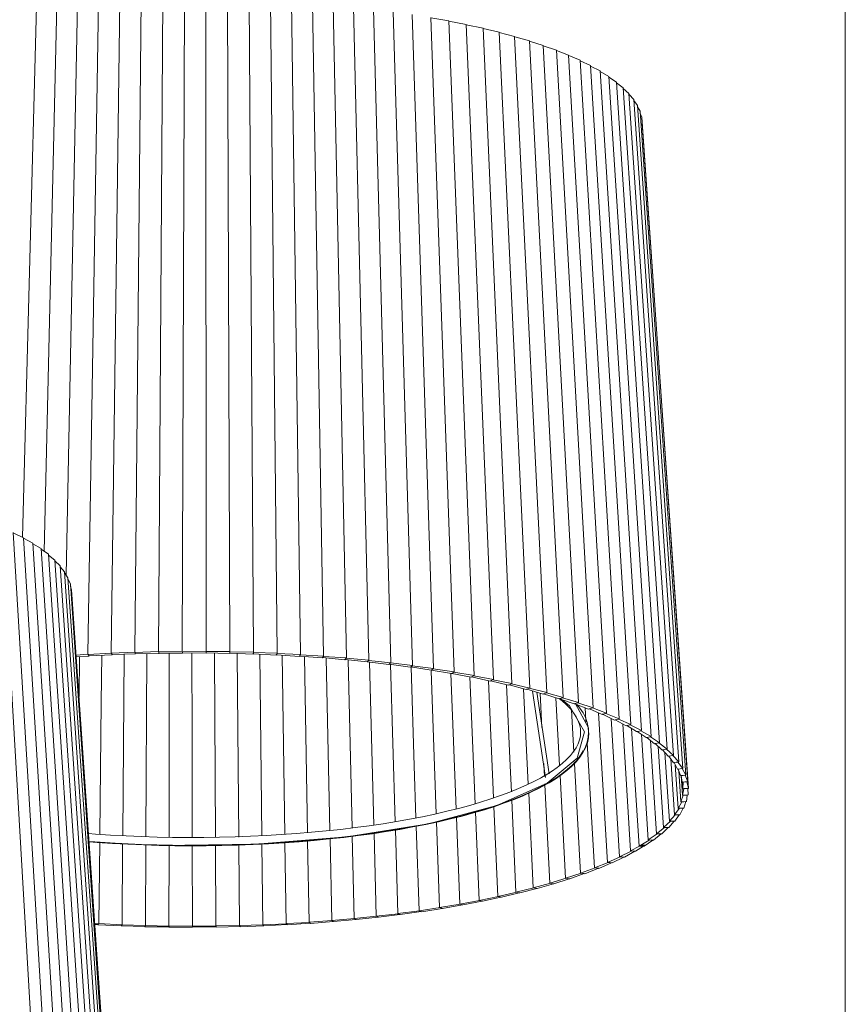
# Model space of a CAD drawing. Header units: millimetres. Extents: x 2868 to 11019, y -1415 to 7989.
# Tile 5 of 83: x 6048 to 6465, y -686 to -189. Entities that reach past the tile are written whole.
import ezdxf

# ---------------------------------------------------------------- set-up
doc = ezdxf.new("R2010")
doc.units = ezdxf.units.MM
doc.layers.add('E-LITE-EQPM', color=7, linetype='Continuous', lineweight=20)

# ---------------------------------------------------------------- blocks, each defined once
blk = doc.blocks.new('64314-7L   _Suspended_tensor - 64314-44-7L SAMBA Black_ribbon beige pendant lamp ø450-7L-545827-00 Isometrico PDF')
at = {"layer": 'E-LITE-EQPM', "color": 253, "lineweight": 15, "true_color": 0xaaaaaa}
for p, q in [((3209.38, 294.35), (3209.38, -714.71)), ((2853.9, -178.7), (2850.63, -508.42)), ((2864.76, -178.43), (2862.61, -508.11)), ((2875.66, -178.3), (2874.63, -507.96)), ((2886.57, -178.32), (2886.65, -507.97)), ((2897.46, -178.48), (2898.66, -508.15)), ((2908.31, -178.79), (2910.63, -508.48)), ((2800.97, -182.21), (2793.93, -450.4)), ((2811.29, -181.23), (2804.91, -457.57)), ((2821.77, -180.38), (2816.03, -469.58)), ((2832.38, -179.68), (2826.91, -509.52)), ((2843.1, -179.12), (2838.73, -508.89)), ((2919.09, -179.25), (2922.53, -508.97)), ((2929.79, -179.84), (2934.33, -509.62)), ((2940.36, -180.58), (2946, -510.43)), ((2950.8, -181.47), (2957.52, -511.4)), ((2961.08, -182.48), (2968.86, -512.51)), ((2971.16, -183.64), (2979.99, -513.78)), ((2981.04, -184.93), (2990.89, -515.19)), ((2990.68, -186.35), (3001.54, -516.75)), ((3000.07, -187.9), (3011.9, -518.45)), ((3000.08, -188.05), (3009.18, -189.57)), ((3009.18, -189.57), (3021.97, -520.28)), ((3009.19, -189.72), (3017.99, -191.36)), ((3017.99, -191.36), (3031.7, -522.25)), ((3018, -191.52), (3026.48, -193.26)), ((3026.48, -193.26), (3041.08, -524.35)), ((3026.49, -193.43), (3034.64, -195.28)), ((3034.64, -195.28), (3050.09, -526.57)), ((3034.64, -195.45), (3042.43, -197.4)), ((3042.43, -197.4), (3058.71, -528.9)), ((3042.44, -197.58), (3049.85, -199.63)), ((3049.85, -199.63), (3066.91, -531.35)), ((3049.86, -199.82), (3056.88, -201.95)), ((3056.88, -201.95), (3074.69, -533.91)), ((3056.89, -202.15), (3063.5, -204.37)), ((3063.5, -204.37), (3082.01, -536.56)), ((3063.51, -204.58), (3069.7, -206.87)), ((3069.7, -206.87), (3088.87, -539.32)), ((3069.71, -207.09), (3075.46, -209.45)), ((3075.46, -209.45), (3095.25, -542.16)), ((3075.47, -209.68), (3080.77, -212.1)), ((3080.77, -212.1), (3101.12, -545.08)), ((3080.78, -212.36), (3085.61, -214.82)), ((3085.61, -214.82), (3106.49, -548.08)), ((3085.63, -215.1), (3089.98, -217.61)), ((3089.98, -217.61), (3111.34, -551.14)), ((3090, -217.92), (3093.86, -220.44)), ((3093.86, -220.44), (3115.65, -554.27)), ((3093.89, -220.8), (3097.25, -223.33)), ((3097.25, -223.33), (3119.41, -557.45)), ((3097.28, -223.74), (3100.14, -226.26)), ((3100.14, -226.26), (3122.63, -560.68)), ((3100.18, -226.74), (3102.53, -229.22)), ((3102.53, -229.22), (3125.28, -563.94)), ((3102.57, -229.82), (3104.39, -232.22)), ((3104.39, -232.22), (3127.37, -567.24)), ((3104.45, -233.01), (3105.74, -235.23)), ((3105.74, -235.23), (3128.89, -570.56)), ((3105.82, -236.42), (3106.57, -238.26)), ((3106.57, -238.26), (3129.83, -573.9)), ((3106.74, -240.71), (3106.87, -241.3)), ((3106.87, -241.3), (3130.2, -577.25)), ((2783.64, -445.35), (2803.01, -777.88)), ((2789.25, -447.95), (2809.23, -780.75)), ((2789.27, -448.19), (2794.41, -450.63)), ((2794.41, -450.63), (2814.94, -783.69)), ((2794.43, -450.89), (2799.1, -453.37)), ((2799.1, -453.37), (2820.14, -786.71)), ((2799.12, -453.66), (2803.32, -456.17)), ((2803.32, -456.17), (2824.82, -789.8)), ((2803.34, -456.49), (2807.04, -459.03)), ((2807.04, -459.03), (2828.95, -792.94)), ((2807.07, -459.39), (2810.27, -461.93)), ((2810.27, -461.93), (2832.54, -796.14)), ((2810.3, -462.35), (2813, -464.87)), ((2813, -464.87), (2835.58, -799.38)), ((2813.03, -465.38), (2815.21, -467.84)), ((2815.21, -467.84), (2838.05, -802.66)), ((2815.26, -468.49), (2816.91, -470.84)), ((2816.91, -470.84), (2839.95, -805.97)), ((2816.97, -471.73), (2818.09, -473.86)), ((2818.09, -473.86), (2841.28, -809.3)), ((2818.19, -475.29), (2818.75, -476.89)), ((2818.75, -476.89), (2842.04, -812.64)), ((2850.71, -506.18), (2850.7, -508.55)), ((2826.91, -509.52), (2821.05, -509.98)), ((2821.11, -510.81), (2827.57, -510.45)), ((2827.24, -509.98), (2826.91, -509.52)), ((2838.73, -508.89), (2827.01, -509.65)), ((2827.2, -509.99), (2827.39, -510.32)), ((2827.57, -510.45), (2827.24, -509.98)), ((2827.39, -510.32), (2839.25, -509.83)), ((2838.99, -509.36), (2838.73, -508.89)), ((2850.63, -508.42), (2838.81, -509.02)), ((2838.95, -509.36), (2839.09, -509.7)), ((2839.25, -509.83), (2838.99, -509.36)), ((2839.17, -509.7), (2851.03, -509.37)), ((2850.83, -508.89), (2850.63, -508.42)), ((2862.61, -508.11), (2850.7, -508.55)), ((2850.79, -508.89), (2850.88, -509.24)), ((2851.03, -509.37), (2850.83, -508.89)), ((2850.97, -509.23), (2862.87, -509.06)), ((2862.74, -508.59), (2862.61, -508.11)), ((2874.63, -507.96), (2862.65, -508.25)), ((2862.7, -508.59), (2862.74, -508.93)), ((2862.87, -509.06), (2862.74, -508.59)), ((2862.83, -508.93), (2874.75, -508.92)), ((2874.65, -508.44), (2874.64, -508.78)), ((2886.65, -507.97), (2874.65, -508.1)), ((2874.75, -508.92), (2874.69, -508.44)), ((2874.73, -508.78), (2886.64, -508.93)), ((2886.61, -508.45), (2886.56, -508.79)), ((2886.66, -508.11), (2886.61, -508.45)), ((2886.64, -508.93), (2886.65, -508.45)), ((2886.64, -508.79), (2898.52, -509.1)), ((2898.66, -508.15), (2886.66, -508.11)), ((2898.55, -508.62), (2898.45, -508.96)), ((2898.52, -509.1), (2898.59, -508.62)), ((2898.54, -508.97), (2910.35, -509.43)), ((2898.65, -508.28), (2898.55, -508.62)), ((2910.63, -508.48), (2898.65, -508.28)), ((2910.45, -508.95), (2910.31, -509.29)), ((2910.31, -509.29), (2922.12, -509.92)), ((2910.35, -509.43), (2910.49, -508.96)), ((2910.6, -508.62), (2910.45, -508.95)), ((2922.53, -508.97), (2910.6, -508.62)), ((2922.28, -509.44), (2922.09, -509.78)), ((2922.12, -509.92), (2922.32, -509.45)), ((2922.17, -509.79), (2933.78, -510.57)), ((2922.48, -509.11), (2922.28, -509.44)), ((2934.33, -509.62), (2922.48, -509.11)), ((2934.01, -510.09), (2933.77, -510.43)), ((2933.78, -510.57), (2934.05, -510.09)), ((2933.86, -510.43), (2945.32, -511.37)), ((2934.26, -509.76), (2934.01, -510.09)), ((2946, -510.43), (2934.26, -509.76)), ((2945.32, -511.37), (2945.66, -510.9)), ((2945.62, -510.9), (2945.33, -511.23)), ((2945.33, -511.23), (2956.71, -512.32)), ((2945.91, -510.57), (2945.62, -510.9)), ((2957.52, -511.4), (2945.91, -510.57)), ((2956.71, -512.32), (2957.11, -511.86)), ((2957.08, -511.85), (2956.74, -512.18)), ((2956.83, -512.19), (2967.92, -513.42)), ((2957.41, -511.53), (2957.08, -511.85)), ((2968.86, -512.51), (2957.41, -511.53)), ((2967.92, -513.42), (2968.35, -513)), ((2968.35, -512.96), (2967.98, -513.29)), ((2968.06, -513.3), (2978.93, -514.68)), ((2968.73, -512.64), (2968.35, -512.96)), ((2979.99, -513.78), (2968.73, -512.64)), ((2978.93, -514.68), (2979.42, -514.26)), ((2979.42, -514.22), (2979, -514.54)), ((2979.08, -514.55), (2989.71, -516.08)), ((2979.85, -513.91), (2979.42, -514.22)), ((2990.89, -515.19), (2979.85, -513.91)), ((2989.71, -516.08), (2990.27, -515.66)), ((2990.27, -515.63), (2989.8, -515.94)), ((2989.8, -515.94), (3000.24, -517.62)), ((2990.73, -515.32), (2990.27, -515.63)), ((3001.54, -516.75), (2990.73, -515.32)), ((3000.24, -517.62), (3000.85, -517.21)), ((3000.85, -517.18), (3000.35, -517.48)), ((3001.36, -516.88), (3000.85, -517.18)), ((3011.9, -518.45), (3001.36, -516.88)), ((3000.35, -517.48), (3010.49, -519.3)), ((3011.16, -518.87), (3010.62, -519.16)), ((3010.69, -519.18), (3020.43, -521.11)), ((3011.71, -518.57), (3011.16, -518.87)), ((3021.97, -520.28), (3011.71, -518.57)), ((3021.17, -520.69), (3020.58, -520.98)), ((3020.65, -521), (3030.06, -523.06)), ((3021.75, -520.4), (3021.17, -520.69)), ((3031.7, -522.25), (3021.75, -520.4)), ((3031.46, -522.37), (3031.7, -522.25)), ((3030.85, -522.65), (3030.22, -522.93)), ((3030.29, -522.95), (3039.33, -525.13)), ((3031.47, -522.37), (3030.85, -522.65)), ((3041.08, -524.35), (3031.47, -522.37)), ((3040.18, -524.73), (3039.52, -525.01)), ((3039.58, -525.02), (3048.24, -527.33)), ((3040.84, -524.46), (3040.18, -524.73)), ((3040.83, -524.46), (3041.08, -524.35)), ((3050.09, -526.57), (3040.84, -524.46)), ((3049.14, -526.94), (3048.44, -527.2)), ((3048.5, -527.22), (3056.76, -529.64)), ((3049.83, -526.68), (3049.14, -526.94)), ((3049.83, -526.68), (3050.09, -526.57)), ((3058.71, -528.9), (3049.83, -526.68)), ((3057.71, -529.26), (3056.98, -529.52)), ((3057.04, -529.54), (3064.87, -532.06)), ((3058.44, -529.01), (3057.71, -529.26)), ((3058.43, -529.01), (3058.71, -528.9)), ((3066.91, -531.35), (3058.44, -529.01)), ((3064.87, -532.06), (3065.11, -531.98)), ((3065.87, -531.7), (3065.11, -531.94)), ((3065.16, -531.96), (3072.56, -534.59)), ((3066.63, -531.45), (3065.87, -531.7)), ((3066.62, -531.45), (3066.91, -531.35)), ((3074.69, -533.91), (3066.63, -531.45)), ((3072.56, -534.59), (3072.81, -534.51)), ((3073.6, -534.24), (3072.81, -534.47)), ((3072.86, -534.49), (3079.8, -537.22)), ((3074.39, -534.01), (3073.6, -534.24)), ((3074.38, -534), (3074.69, -533.91)), ((3082.01, -536.56), (3074.39, -534.01)), ((3078.07, -536.54), (3078.43, -542.95)), ((3079.8, -537.22), (3080.06, -537.14)), ((3080.88, -536.88), (3080.06, -537.1)), ((3080.15, -537.14), (3086.57, -539.94)), ((3081.7, -536.66), (3080.88, -536.88)), ((3081.7, -536.66), (3082.01, -536.56)), ((3088.87, -539.32), (3081.7, -536.66)), ((3084.82, -539.18), (3089.27, -614.65)), ((3086.57, -539.94), (3086.85, -539.86)), ((3087.7, -539.62), (3086.85, -539.83)), ((3086.85, -539.83), (3092.88, -542.75)), ((3088.55, -539.41), (3087.7, -539.62)), ((3087.72, -539.63), (3088.87, -539.32)), ((3095.25, -542.16), (3088.55, -539.41)), ((3091.13, -541.9), (3095.37, -611.81)), ((3094.06, -542.45), (3095.25, -542.16)), ((3092.88, -542.75), (3093.17, -542.67)), ((3094.04, -542.44), (3093.17, -542.64)), ((3093.21, -542.66), (3098.69, -545.64)), ((3094.91, -542.24), (3094.04, -542.44)), ((3101.12, -545.08), (3094.91, -542.24)), ((3096.98, -544.71), (3100.97, -608.89)), ((3098.69, -545.64), (3098.99, -545.57)), ((3099.89, -545.35), (3098.99, -545.54)), ((3099.03, -545.56), (3103.99, -548.6)), ((3100.78, -545.16), (3099.89, -545.35)), ((3099.9, -545.36), (3101.12, -545.08)), ((3106.49, -548.08), (3100.78, -545.16)), ((3101.51, -547.08), (3105.27, -606.39)), ((2879.58, -550.94), (2879.58, -551.2)), ((3103.99, -548.6), (3104.31, -548.53)), ((3105.22, -548.33), (3104.31, -548.5)), ((3104.34, -548.53), (3108.78, -551.63)), ((3106.14, -548.15), (3105.22, -548.33)), ((3105.24, -548.34), (3106.14, -548.15)), ((3111.34, -551.14), (3106.14, -548.15)), ((3106.18, -548.14), (3106.49, -548.08)), ((3106.47, -550.02), (3109.92, -603.34)), ((3108.78, -551.63), (3109.11, -551.57)), ((3110.04, -551.38), (3109.11, -551.54)), ((3109.14, -551.56), (3113.04, -554.73)), ((3110.97, -551.21), (3110.04, -551.38)), ((3110.06, -551.39), (3111.34, -551.14)), ((3115.65, -554.27), (3110.97, -551.21)), ((3079.08, -554.27), (3082.69, -617.41)), ((3110.94, -553.02), (3114.05, -600.23)), ((3113.04, -554.73), (3113.38, -554.67)), ((3114.33, -554.49), (3113.38, -554.64)), ((3113.41, -554.66), (3116.76, -557.87)), ((3115.28, -554.34), (3114.33, -554.49)), ((3114.34, -554.5), (3115.65, -554.27)), ((3114.89, -556.08), (3117.63, -597.07)), ((3119.41, -557.45), (3115.28, -554.34)), ((3116.76, -557.87), (3117.11, -557.82)), ((3118.08, -557.65), (3117.11, -557.79)), ((3117.14, -557.81), (3119.94, -561.06)), ((3119.04, -557.51), (3118.08, -557.65)), ((3118.09, -557.66), (3119.41, -557.45)), ((3118.32, -559.18), (3120.66, -593.87)), ((3122.63, -560.68), (3119.04, -557.51)), ((3119.94, -561.06), (3120.3, -561.01)), ((3121.27, -560.86), (3120.3, -560.98)), ((3120.32, -561.01), (3122.56, -564.29)), ((3122.25, -560.73), (3121.27, -560.86)), ((3121.28, -560.87), (3122.63, -560.68)), ((3125.28, -563.94), (3122.25, -560.73)), ((3072.58, -564.69), (3075.65, -620.08)), ((3121.21, -562.31), (3123.14, -590.63)), ((3122.56, -564.29), (3122.93, -564.25)), ((3123.91, -564.11), (3122.93, -564.22)), ((3122.93, -564.22), (3124.62, -567.56)), ((3123.55, -565.44), (3125.06, -587.36)), ((3124.9, -564), (3123.91, -564.11)), ((3123.92, -564.12), (3125.28, -563.94)), ((3127.37, -567.24), (3124.9, -564)), ((3065.39, -570.79), (3068.15, -622.65)), ((3124.62, -567.56), (3125, -567.51)), ((3125.99, -567.39), (3125, -567.49)), ((3125.01, -567.51), (3126.12, -570.84)), ((3125.33, -568.48), (3126.41, -584.07)), ((3126.98, -567.29), (3125.99, -567.39)), ((3126, -567.4), (3127.37, -567.24)), ((3126.12, -570.84), (3126.5, -570.8)), ((3127.5, -570.69), (3126.5, -570.78)), ((3126.5, -570.8), (3127.19, -580.77)), ((3126.51, -570.8), (3127.05, -574.14)), ((3128.89, -570.56), (3126.98, -567.29)), ((3127.5, -570.7), (3128.89, -570.56)), ((3128.49, -570.61), (3127.5, -570.69)), ((3129.83, -573.9), (3128.49, -570.61)), ((3057.68, -575.56), (3060.21, -625.12)), ((3127.05, -574.14), (3127.44, -574.11)), ((3127.17, -574.13), (3127.4, -577.45)), ((3127.44, -574.11), (3127.4, -577.45)), ((3128.44, -574.01), (3127.44, -574.09)), ((3128.44, -574.02), (3129.83, -573.9)), ((3129.43, -573.94), (3128.44, -574.01)), ((3130.2, -577.25), (3129.43, -573.94)), ((3049.53, -579.63), (3051.86, -627.48)), ((3127.59, -580.74), (3126.41, -584.07)), ((3127.8, -577.43), (3127.19, -580.77)), ((3127.19, -580.77), (3127.59, -580.74)), ((3127.4, -577.45), (3127.8, -577.43)), ((3128.59, -580.67), (3127.6, -580.72)), ((3128.8, -577.34), (3127.8, -577.4)), ((3128.59, -580.68), (3129.99, -580.6)), ((3129.59, -580.63), (3128.59, -580.67)), ((3128.8, -577.35), (3130.2, -577.25)), ((3129.8, -577.28), (3128.8, -577.34)), ((3129.2, -583.94), (3129.59, -580.63)), ((3129.99, -580.6), (3129.8, -577.28)), ((3031.99, -586.34), (3033.99, -631.84)), ((3040.96, -583.28), (3043.11, -629.72)), ((3126.8, -584.05), (3125.06, -587.36)), ((3126.41, -584.07), (3126.8, -584.05)), ((3127.81, -584), (3126.82, -584.03)), ((3127.8, -584.01), (3129.2, -583.94)), ((3128.8, -583.96), (3127.81, -584)), ((3127.83, -587.27), (3128.8, -583.96)), ((3013, -591.81), (3014.7, -635.71)), ((3022.66, -589.16), (3024.51, -633.84)), ((3123.53, -590.62), (3120.66, -593.87)), ((3125.45, -587.35), (3123.14, -590.63)), ((3123.14, -590.63), (3123.54, -590.62)), ((3123.39, -593.85), (3125.5, -590.59)), ((3123.55, -590.6), (3123.54, -590.61)), ((3124.53, -590.59), (3123.55, -590.6)), ((3124.52, -590.6), (3125.9, -590.58)), ((3125.5, -590.59), (3124.53, -590.59)), ((3125.06, -587.36), (3125.45, -587.35)), ((3126.45, -587.31), (3125.47, -587.32)), ((3125.9, -590.58), (3127.44, -587.29)), ((3126.45, -587.32), (3127.83, -587.27)), ((3127.44, -587.29), (3126.45, -587.31)), ((2992.75, -596.29), (2994.16, -639.05)), ((3003.02, -594.18), (3004.57, -637.45)), ((3121.05, -593.87), (3117.63, -597.07)), ((3120.33, -597.09), (3123, -593.86)), ((3120.66, -593.87), (3121.05, -593.87)), ((3122.04, -593.85), (3121.07, -593.84)), ((3122.03, -593.86), (3123.39, -593.85)), ((3123, -593.86), (3122.04, -593.85)), ((2960.44, -601.42), (2961.44, -642.99)), ((2971.43, -599.88), (2972.57, -641.83)), ((2982.21, -598.24), (2983.48, -640.51)), ((3114.42, -600.24), (3109.92, -603.34)), ((3112.54, -603.43), (3116.33, -600.28)), ((3118.04, -597.05), (3114.05, -600.23)), ((3114.05, -600.23), (3114.42, -600.24)), ((3115.39, -600.25), (3114.45, -600.22)), ((3115.38, -600.26), (3116.71, -600.29)), ((3116.33, -600.28), (3115.39, -600.25)), ((3116.71, -600.29), (3119.94, -597.09)), ((3117.63, -597.07), (3118.01, -597.08)), ((3118.99, -597.07), (3118.04, -597.05)), ((3118.98, -597.08), (3120.33, -597.09)), ((3119.94, -597.09), (3118.99, -597.07)), ((2832.92, -604.59), (2832.45, -645.59)), ((2844.51, -605.31), (2844.18, -646.14)), ((2856.18, -605.77), (2855.98, -646.54)), ((2867.91, -606.09), (2867.85, -646.78)), ((2879.67, -606.16), (2879.74, -646.86)), ((2891.42, -606.1), (2891.62, -646.78)), ((2903.15, -605.77), (2903.49, -646.54)), ((2914.83, -605.33), (2915.29, -646.14)), ((2926.42, -604.6), (2927.02, -645.59)), ((2937.9, -603.77), (2938.64, -644.88)), ((2949.25, -602.64), (2950.12, -644.01)), ((3105.53, -606.4), (3100.97, -608.89)), ((3103.5, -609.04), (3107.49, -606.49)), ((3110.29, -603.35), (3105.27, -606.39)), ((3105.27, -606.39), (3106.55, -606.45)), ((3107.37, -605.94), (3106.47, -605.89)), ((3106.55, -606.45), (3107.84, -606.51)), ((3108.27, -606), (3107.37, -605.94)), ((3107.84, -606.51), (3112.17, -603.42)), ((3109.92, -603.34), (3110.29, -603.35)), ((3111.25, -603.37), (3110.33, -603.33)), ((3111.23, -603.38), (3112.54, -603.43)), ((3112.17, -603.42), (3111.25, -603.37)), ((3101.33, -608.91), (3095.37, -611.81)), ((3097.84, -612), (3103.13, -609.02)), ((3100.97, -608.89), (3101.33, -608.91)), ((3102.25, -608.95), (3101.37, -608.89)), ((3102.23, -608.96), (3103.5, -609.04)), ((3103.13, -609.02), (3102.25, -608.95)), ((3089.66, -614.66), (3082.69, -617.41)), ((3085.02, -617.66), (3091.33, -614.84)), ((3095.72, -611.84), (3089.27, -614.65)), ((3089.27, -614.65), (3089.61, -614.68)), ((3090.5, -614.75), (3089.66, -614.66)), ((3091.33, -614.84), (3090.5, -614.75)), ((3090.5, -614.76), (3091.67, -614.87)), ((3091.67, -614.87), (3097.48, -611.97)), ((3095.37, -611.81), (3095.72, -611.84)), ((3096.62, -611.89), (3095.77, -611.81)), ((3096.6, -611.9), (3097.84, -612)), ((3097.48, -611.97), (3096.62, -611.89)), ((3075.96, -620.12), (3068.15, -622.65)), ((3070.31, -622.96), (3077.57, -620.32)), ((3083.02, -617.45), (3075.65, -620.08)), ((3075.65, -620.08), (3075.96, -620.12)), ((3076.8, -620.21), (3076.02, -620.1)), ((3077.57, -620.32), (3076.8, -620.21)), ((3077.57, -620.32), (3077.9, -620.36)), ((3077.9, -620.36), (3084.69, -617.63)), ((3082.69, -617.41), (3083.02, -617.45)), ((3083.88, -617.53), (3083.08, -617.43)), ((3084.69, -617.63), (3083.88, -617.53)), ((3084.69, -617.63), (3085.02, -617.66)), ((3060.51, -625.16), (3051.86, -627.48)), ((3053.85, -627.84), (3061.99, -625.41)), ((3068.45, -622.69), (3060.21, -625.12)), ((3060.21, -625.12), (3060.51, -625.16)), ((3061.28, -625.28), (3060.57, -625.15)), ((3061.99, -625.41), (3061.28, -625.28)), ((3061.99, -625.41), (3062.29, -625.46)), ((3062.29, -625.46), (3070, -622.92)), ((3068.15, -622.65), (3068.45, -622.69)), ((3069.26, -622.8), (3068.51, -622.68)), ((3070, -622.92), (3069.26, -622.8)), ((3070, -622.92), (3070.31, -622.96)), ((3043.45, -629.76), (3033.99, -631.84)), ((3035.78, -632.26), (3044.64, -630.08)), ((3052.14, -627.53), (3043.11, -629.72)), ((3043.11, -629.72), (3043.38, -629.77)), ((3044.09, -629.91), (3043.45, -629.76)), ((3044.73, -630.06), (3044.09, -629.91)), ((3044.85, -630.08), (3045.01, -630.11)), ((3045.01, -630.11), (3053.56, -627.79)), ((3051.86, -627.48), (3052.14, -627.53)), ((3052.88, -627.65), (3052.21, -627.51)), ((3053.56, -627.79), (3052.88, -627.65)), ((3053.56, -627.79), (3053.85, -627.84)), ((3014.92, -635.78), (3004.57, -637.45)), ((3006.04, -637.94), (3016.04, -636.11)), ((3024.75, -633.91), (3014.7, -635.71)), ((3014.7, -635.71), (3014.92, -635.78)), ((3015.52, -635.94), (3014.99, -635.77)), ((3016.04, -636.11), (3015.52, -635.94)), ((3015.95, -636.08), (3016.27, -636.18)), ((3016.27, -636.18), (3025.95, -634.22)), ((3034.24, -631.9), (3024.51, -633.84)), ((3024.51, -633.84), (3024.75, -633.91)), ((3025.39, -634.06), (3024.82, -633.89)), ((3025.95, -634.22), (3025.39, -634.06)), ((3025.85, -634.2), (3026.2, -634.28)), ((3026.2, -634.28), (3035.52, -632.2)), ((3033.99, -631.84), (3034.24, -631.9)), ((3034.92, -632.05), (3034.31, -631.89)), ((3035.52, -632.2), (3034.92, -632.05)), ((3035.52, -632.2), (3035.78, -632.26)), ((2983.65, -640.58), (2972.57, -641.83)), ((2973.67, -642.36), (2984.53, -640.96)), ((2994.35, -639.12), (2983.48, -640.51)), ((2984.13, -640.77), (2983.74, -640.58)), ((2984.53, -640.96), (2984.13, -640.77)), ((2984.46, -640.93), (2984.71, -641.03)), ((2984.71, -641.03), (2995.31, -639.48)), ((3004.78, -637.52), (2994.16, -639.05)), ((2994.87, -639.3), (2994.43, -639.11)), ((2995.31, -639.48), (2994.87, -639.3)), ((2995.23, -639.45), (2995.51, -639.55)), ((2995.51, -639.55), (3005.82, -637.87)), ((3005.34, -637.69), (3004.86, -637.51)), ((3005.82, -637.87), (3005.34, -637.69)), ((3005.74, -637.84), (3006.04, -637.94)), ((2832.47, -645.68), (2830.45, -645.54)), ((2830.48, -646.01), (2832.04, -646.09)), ((2832.22, -645.88), (2831.98, -646.17)), ((2831.98, -646.17), (2843.88, -646.65)), ((2832.45, -645.59), (2832.22, -645.88)), ((2844.13, -646.22), (2832.45, -645.59)), ((2844.01, -646.44), (2843.84, -646.73)), ((2844.18, -646.14), (2844.01, -646.44)), ((2855.95, -646.62), (2844.18, -646.14)), ((2855.98, -646.54), (2855.88, -646.84)), ((2867.84, -646.86), (2855.98, -646.54)), ((2915.36, -646.22), (2903.49, -646.54)), ((2903.49, -646.54), (2903.65, -646.83)), ((2927.1, -645.67), (2915.29, -646.14)), ((2915.29, -646.14), (2915.53, -646.43)), ((2915.57, -646.43), (2915.45, -646.22)), ((2915.69, -646.64), (2915.57, -646.43)), ((2915.76, -646.73), (2927.53, -646.08)), ((2938.74, -644.96), (2927.02, -645.59)), ((2927.36, -645.87), (2927.19, -645.66)), ((2927.32, -645.88), (2927.62, -646.17)), ((2927.53, -646.08), (2927.36, -645.87)), ((2927.62, -646.17), (2939.25, -645.37)), ((2950.32, -644.08), (2938.64, -644.88)), ((2938.74, -644.96), (2939, -645.16)), ((2939.04, -645.16), (2938.83, -644.95)), ((2939, -645.16), (2939.37, -645.45)), ((2939.25, -645.37), (2939.04, -645.16)), ((2939.37, -645.45), (2950.85, -644.49)), ((2961.57, -643.07), (2950.12, -644.01)), ((2950.24, -644.09), (2950.55, -644.29)), ((2950.58, -644.29), (2950.32, -644.08)), ((2950.85, -644.49), (2950.58, -644.29)), ((2950.98, -644.57), (2962.27, -643.47)), ((2972.72, -641.9), (2961.44, -642.99)), ((2961.97, -643.26), (2961.66, -643.06)), ((2962.27, -643.47), (2961.97, -643.26)), ((2962.42, -643.54), (2973.51, -642.29)), ((2973.16, -642.09), (2972.81, -641.89)), ((2973.51, -642.29), (2973.16, -642.09)), ((2973.45, -642.25), (2973.67, -642.36)), ((2843.84, -646.73), (2855.8, -647.05)), ((2855.88, -646.84), (2855.78, -647.13)), ((2855.78, -647.13), (2867.78, -647.29)), ((2867.78, -647.29), (2867.85, -647.08)), ((2867.81, -647.08), (2867.78, -647.37)), ((2867.78, -647.37), (2879.79, -647.37)), ((2867.85, -646.78), (2867.81, -647.08)), ((2879.74, -646.94), (2867.85, -646.78)), ((2867.85, -647.08), (2867.92, -646.86)), ((2891.65, -646.86), (2879.74, -646.86)), ((2879.74, -646.86), (2879.77, -647.15)), ((2879.77, -647.15), (2879.8, -647.45)), ((2879.79, -647.37), (2879.81, -647.15)), ((2879.8, -647.45), (2891.79, -647.29)), ((2879.81, -647.15), (2879.83, -646.94)), ((2903.53, -646.62), (2891.62, -646.78)), ((2891.62, -646.78), (2891.73, -647.07)), ((2891.77, -647.07), (2891.74, -646.86)), ((2891.79, -647.29), (2891.77, -647.07)), ((2891.83, -647.37), (2903.77, -647.05)), ((2903.69, -646.83), (2903.62, -646.62)), ((2903.77, -647.05), (2903.69, -646.83)), ((2903.82, -647.13), (2915.69, -646.64))]:
    blk.add_line(p, q, dxfattribs=at)
at = {"layer": 'E-LITE-EQPM', "color": 7, "lineweight": 15, "true_color": 0xfdfdfd}
for p, q in [((2822.79, -510.71), (2822.5, -530.87)), ((2833.99, -510.05), (2833.72, -533.84)), ((2845.29, -509.53), (2844.54, -601.25)), ((2856.65, -509.15), (2856.2, -601.72)), ((2868.07, -508.92), (2868, -549.88)), ((2879.51, -508.84), (2879.57, -549.85)), ((2890.95, -508.91), (2891.4, -602.02)), ((2902.36, -509.12), (2902.83, -565.92)), ((2913.74, -509.48), (2914.78, -601.26)), ((2925.04, -509.98), (2926.36, -600.53)), ((2936.25, -510.63), (2937.83, -599.69)), ((2947.34, -511.42), (2949.17, -598.59)), ((2958.29, -512.35), (2960.34, -597.29)), ((2969.09, -513.43), (2971.32, -595.81)), ((2979.69, -514.61), (2982.09, -594.14)), ((2990.1, -515.97), (2991.74, -565.82)), ((3000.28, -517.81), (3002.87, -590.09)), ((3010.2, -519.25), (3012.84, -587.72)), ((3019.85, -521), (3022.5, -585.15)), ((3029.21, -522.87), (3031.81, -582.12)), ((3038.25, -524.87), (3040.15, -565.92)), ((3046.96, -526.99), (3049.31, -575.16)), ((3051.52, -528.11), (3058.07, -571.79)), ((3059.82, -569.94), (3053.64, -528.73)), ((3055.32, -529.22), (3056.2, -546.55)), ((3063.3, -531.55), (3065.11, -565.66)), ((2833.72, -534.03), (2832.96, -600.58)), ((3071.08, -537.55), (3072.27, -558.93)), ((3078.43, -542.95), (3078.47, -543.61)), ((2868, -549.97), (2867.92, -602.07)), ((2879.57, -549.88), (2879.58, -550.75)), ((2879.58, -551.3), (2879.66, -602.1)), ((3079.8, -551.14), (3079.38, -553.14)), ((3079.32, -553.36), (3078.76, -555)), ((3079.04, -553.56), (3079.08, -554.27)), ((2902.83, -566.1), (2903.12, -601.9)), ((2991.75, -565.92), (2992.61, -592.22)), ((3040.15, -565.92), (3040.76, -578.95)), ((3057.13, -564.73), (3057.46, -571.22)), ((3072.54, -563.83), (3072.57, -564.39)), ((3065.37, -570.41), (3065.39, -570.79)), ((3057.66, -575.05), (3057.67, -575.28)), ((2992.74, -596.05), (2992.75, -596.29)), ((3003.01, -593.94), (3003.02, -594.18)), ((2960.43, -601.16), (2960.44, -601.42)), ((2982.2, -598.01), (2982.21, -598.24)), ((2832.92, -604.31), (2832.92, -604.59)), ((2844.51, -605.06), (2844.51, -605.31)), ((2856.18, -605.54), (2856.18, -605.77)), ((2891.42, -605.81), (2891.42, -606.1)), ((2903.15, -605.54), (2903.15, -605.77)), ((2914.83, -605.1), (2914.83, -605.33)), ((2937.9, -603.49), (2937.9, -603.77)), ((2949.25, -602.4), (2949.25, -602.64))]:
    blk.add_line(p, q, dxfattribs=at)
at = {"layer": 'E-LITE-EQPM', "color": 253, "lineweight": 15, "true_color": 0xaaaaaa}
for points in [[(3058.89, -574.67, 0), (3073.97, -562.04, 0), (3077.77, -548.78, 0), (3070.06, -535.65, 0), (3065.8, -532.05, 0)], [(3075.75, -548.94, 0), (3075.61, -547.02, 0), (3075.19, -545.08, 0), (3074.49, -543.13, 0), (3073.49, -541.15, 0), (3072.18, -539.16, 0), (3070.57, -537.15, 0), (3068.65, -535.13, 0), (3066.41, -533.12, 0), (3065, -532.02, 0)], [(3073.13, -534.49, 0), (3079.78, -546.63, 0), (3079.8, -551.14, 0)], [(3079.75, -548.94, 0), (3079.57, -546.45, 0), (3079.04, -543.98, 0), (3078.16, -541.54, 0), (3076.95, -539.15, 0), (3075.42, -536.8, 0), (3073.89, -534.9, 0)], [(3075.75, -548.94, 0), (3075.61, -550.86, 0), (3075.19, -552.79, 0), (3074.49, -554.74, 0), (3073.49, -556.72, 0), (3072.18, -558.71, 0), (3070.57, -560.72, 0), (3068.65, -562.74, 0), (3066.41, -564.75, 0), (3063.87, -566.75, 0), (3061.02, -568.74, 0), (3057.87, -570.7, 0), (3057.7, -570.8, 0)], [(3079.75, -548.94, 0), (3079.57, -551.43, 0), (3079.04, -553.9, 0), (3078.16, -556.33, 0), (3076.95, -558.72, 0), (3075.42, -561.07, 0), (3073.58, -563.36, 0), (3071.43, -565.61, 0), (3068.98, -567.81, 0), (3066.25, -569.97, 0), (3063.22, -572.08, 0), (3059.91, -574.14, 0), (3059.73, -574.25, 0)], [(3079.95, -549.25, 0), (3079.72, -551.77, 0), (3079.13, -554.28, 0), (3078.19, -556.74, 0), (3076.92, -559.15, 0), (3075.32, -561.51, 0), (3073.42, -563.82, 0), (3071.22, -566.07, 0), (3068.72, -568.28, 0), (3065.93, -570.44, 0), (3062.85, -572.55, 0), (3059.81, -574.42, 0)], [(3055.53, -572.03, 0), (3056.05, -571.75, 0), (3057.7, -570.8, 0)], [(2827.45, -604.29, 0), (2864.01, -606.07, 0), (2911.74, -605.52, 0), (2957.62, -601.81, 0), (2998.97, -595.14, 0), (3033.39, -585.92, 0), (3058.89, -574.67, 0)], [(2827.58, -604.12, 0), (2830.47, -604.35, 0), (2838.21, -604.85, 0), (2846.01, -605.27, 0), (2853.86, -605.6, 0), (2861.75, -605.85, 0), (2869.67, -606, 0), (2877.61, -606.07, 0), (2885.55, -606.05, 0), (2893.48, -605.94, 0), (2901.39, -605.75, 0), (2909.27, -605.46, 0), (2917.1, -605.09, 0), (2924.87, -604.63, 0), (2932.57, -604.08, 0), (2940.18, -603.45, 0), (2947.7, -602.74, 0), (2955.11, -601.94, 0), (2962.4, -601.06, 0), (2969.56, -600.1, 0), (2976.58, -599.06, 0), (2983.44, -597.94, 0), (2990.14, -596.74, 0), (2996.67, -595.48, 0), (3003.01, -594.14, 0), (3009.16, -592.73, 0), (3015.1, -591.25, 0), (3020.83, -589.7, 0), (3026.34, -588.09, 0), (3031.61, -586.42, 0), (3036.65, -584.7, 0), (3041.44, -582.91, 0), (3045.98, -581.07, 0), (3050.25, -579.18, 0), (3054.26, -577.23, 0), (3058, -575.24, 0), (3059.73, -574.25, 0)], [(2827.59, -604.33, 0), (2831.58, -604.63, 0), (2839.32, -605.12, 0), (2847.13, -605.53, 0), (2854.99, -605.85, 0), (2862.89, -606.08, 0), (2870.81, -606.22, 0), (2878.75, -606.28, 0), (2886.69, -606.25, 0), (2894.62, -606.13, 0), (2902.53, -605.92, 0), (2910.4, -605.62, 0), (2918.22, -605.23, 0), (2925.98, -604.76, 0), (2933.67, -604.2, 0), (2941.27, -603.56, 0), (2948.77, -602.83, 0), (2956.17, -602.02, 0), (2963.44, -601.13, 0), (2970.59, -600.16, 0), (2977.58, -599.1, 0), (2984.43, -597.98, 0), (2991.1, -596.77, 0), (2997.61, -595.49, 0), (3003.92, -594.14, 0), (3010.04, -592.72, 0), (3015.96, -591.23, 0), (3021.66, -589.68, 0), (3027.14, -588.06, 0), (3032.38, -586.38, 0), (3037.39, -584.64, 0), (3042.15, -582.84, 0), (3046.66, -580.99, 0), (3050.9, -579.09, 0), (3054.88, -577.13, 0), (3058.59, -575.13, 0), (3059.81, -574.42, 0)]]:
    blk.add_polyline3d(points, dxfattribs=at)
at = {"layer": 'E-LITE-EQPM', "color": 7, "lineweight": 15, "true_color": 0xfdfdfd}
for points in [[(3077.1, -558.3, 0), (3075.95, -560.03, 0), (3075.46, -560.68, 0)], [(3039.99, -579.18, 0), (3044.42, -577.39, 0), (3048.57, -575.55, 0), (3052.45, -573.67, 0), (3055.53, -572.03, 0)], [(2827.3, -600.09, 0), (2830.76, -600.36, 0), (2838.44, -600.86, 0), (2846.2, -601.28, 0), (2854, -601.61, 0), (2861.85, -601.85, 0), (2869.73, -602, 0), (2877.62, -602.07, 0), (2885.52, -602.05, 0), (2893.41, -601.94, 0), (2901.27, -601.75, 0), (2909.1, -601.46, 0), (2916.89, -601.09, 0), (2924.61, -600.64, 0), (2932.26, -600.1, 0), (2939.83, -599.47, 0), (2947.3, -598.76, 0), (2954.66, -597.96, 0), (2961.9, -597.09, 0), (2969, -596.14, 0), (2975.97, -595.1, 0), (2982.77, -594, 0), (2989.41, -592.81, 0), (2995.88, -591.56, 0), (3002.15, -590.23, 0), (3008.23, -588.84, 0), (3014.1, -587.37, 0), (3019.75, -585.85, 0), (3025.17, -584.27, 0), (3030.36, -582.63, 0), (3035.3, -580.93, 0), (3039.94, -579.2, 0)]]:
    blk.add_polyline3d(points, dxfattribs=at)

msp = doc.modelspace()

# ---------------------------------------------------------------- block references
at = {"layer": 'E-LITE-EQPM', "color": 253, "lineweight": 15, "true_color": 0xaaaaaa}
msp.add_blockref('64314-7L   _Suspended_tensor - 64314-44-7L SAMBA Black_ribbon beige pendant lamp ø450-7L-545827-00 Isometrico PDF', (3255.83, 0), dxfattribs=at)

doc.saveas('drawing.dxf')
